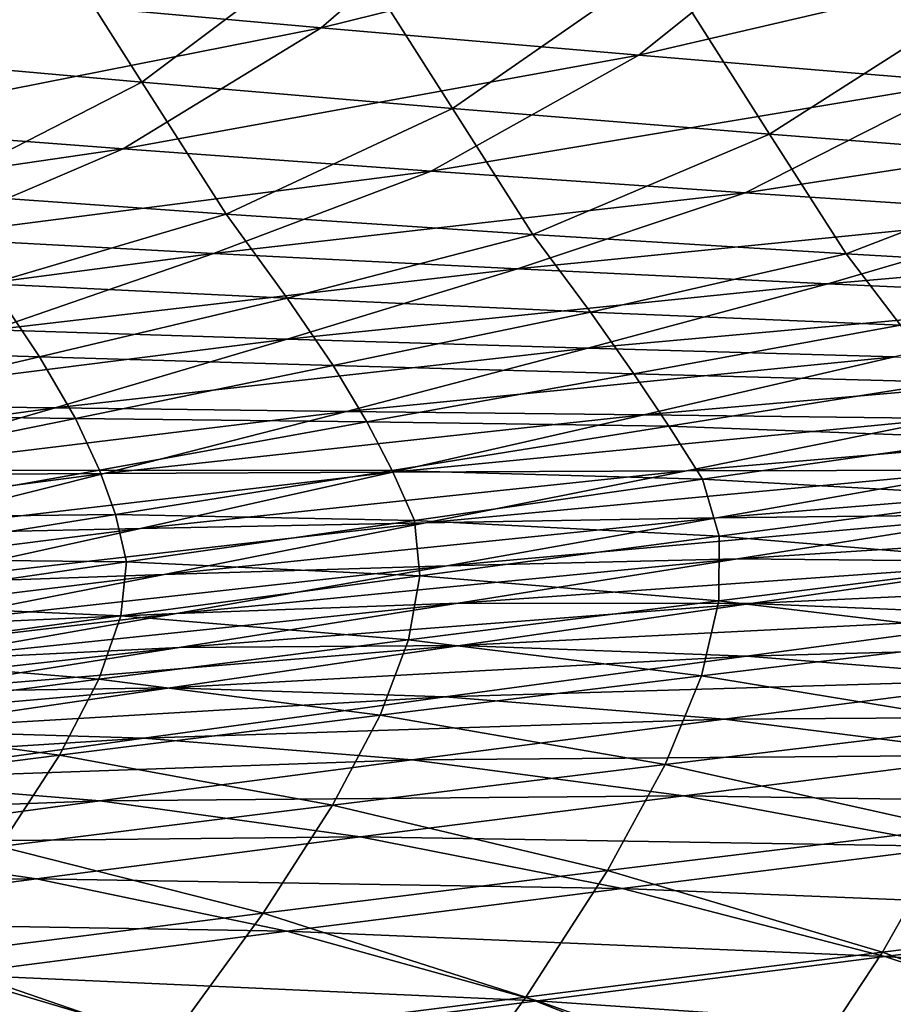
# Model space of a CAD drawing. Header units: metres. Extents: x -155 to 33, y -152 to 27.
# Tile 71 of 133: x -15.65 to -14.47, y -134.95 to -133.62. Entities that reach past the tile are written whole.
import ezdxf

# ---------------------------------------------------------------- set-up
doc = ezdxf.new("R2010")
doc.units = ezdxf.units.M
doc.layers.add('solid_12_401_042_XXX', color=7, linetype='CONTINUOUS')

msp = doc.modelspace()

# ---------------------------------------------------------------- linework, layer by layer
at = {"layer": 'solid_12_401_042_XXX'}
for points in [[(-15.89447, -133.666931, 15.234103), (-15.638756, -133.459656, 15.280394), (-16.052582, -133.417694, 14.834028)], [(-15.241786, -133.629776, -15.873813), (-15.660271, -133.592255, -15.449912), (-14.996856, -133.417694, -15.899636)], [(-15.241786, -133.629776, -15.873813), (-14.996856, -133.417694, -15.899636), (-14.553375, -133.459656, -16.316553)], [(-15.89447, -133.666931, 15.234103), (-15.484086, -133.703491, 15.664867), (-15.638756, -133.459656, 15.280394)], [(-15.484086, -133.703491, 15.664867), (-15.21498, -133.501526, 15.714552), (-15.638756, -133.459656, 15.280394)], [(-14.811663, -133.666931, -16.287918), (-15.241786, -133.629776, -15.873813), (-14.553375, -133.459656, -16.316553)], [(-14.811663, -133.666931, -16.287918), (-14.553375, -133.459656, -16.316553), (-14.100806, -133.501526, -16.720608)], [(-15.484086, -133.703491, 15.664867), (-15.06414, -133.739243, 16.083412), (-15.21498, -133.501526, 15.714552)], [(-15.06414, -133.739243, 16.083412), (-14.781409, -133.543121, 16.136181), (-15.21498, -133.501526, 15.714552)], [(-14.372687, -133.703491, -16.689507), (-14.811663, -133.666931, -16.287918), (-14.100806, -133.501526, -16.720608)], [(-15.06414, -133.739243, 16.083412), (-14.63521, -133.773956, 16.489), (-14.781409, -133.543121, 16.136181)], [(-14.63521, -133.773956, 16.489), (-14.338665, -133.584213, 16.544538), (-14.781409, -133.543121, 16.136181)], [(-15.914289, -133.762711, -15.429195), (-15.660271, -133.592255, -15.449912), (-15.241786, -133.629776, -15.873813)], [(-14.63521, -133.773956, 16.489), (-14.197881, -133.807419, 16.880928), (-14.338665, -133.584213, 16.544538)], [(-15.509292, -133.793457, -15.849717), (-15.914289, -133.762711, -15.429195), (-15.241786, -133.629776, -15.873813)], [(-15.509292, -133.793457, -15.849717), (-15.241786, -133.629776, -15.873813), (-14.811663, -133.666931, -16.287918)], [(-15.77645, -133.85321, 15.61471), (-15.484086, -133.703491, 15.664867), (-15.89447, -133.666931, 15.234103)], [(-15.092923, -133.823685, -16.260702), (-15.509292, -133.793457, -15.849717), (-14.811663, -133.666931, -16.287918)], [(-15.092923, -133.823685, -16.260702), (-14.811663, -133.666931, -16.287918), (-14.372687, -133.703491, -16.689507)], [(-15.77645, -133.85321, 15.61471), (-15.370224, -133.881836, 16.029888), (-15.484086, -133.703491, 15.664867)], [(-15.370224, -133.881836, 16.029888), (-15.06414, -133.739243, 16.083412), (-15.484086, -133.703491, 15.664867)], [(-14.667803, -133.85321, -16.659529), (-15.092923, -133.823685, -16.260702), (-14.372687, -133.703491, -16.689507)], [(-14.667803, -133.85321, -16.659529), (-14.372687, -133.703491, -16.689507), (-13.925011, -133.739243, -17.078247)], [(-15.370224, -133.881836, 16.029888), (-14.955038, -133.909348, 16.432453), (-15.06414, -133.739243, 16.083412)], [(-14.955038, -133.909348, 16.432453), (-14.63521, -133.773956, 16.489), (-15.06414, -133.739243, 16.083412)], [(-14.234045, -133.881836, -17.045853), (-14.667803, -133.85321, -16.659529), (-13.925011, -133.739243, -17.078247)], [(-16.181831, -133.891907, -15.411333), (-15.914289, -133.762711, -15.429195), (-15.509292, -133.793457, -15.849717)], [(-14.955038, -133.909348, 16.432453), (-14.531415, -133.935577, 16.821707), (-14.63521, -133.773956, 16.489)], [(-14.531415, -133.935577, 16.821707), (-14.197881, -133.807419, 16.880928), (-14.63521, -133.773956, 16.489)], [(-15.790215, -133.913635, -15.82818), (-16.181831, -133.891907, -15.411333), (-15.509292, -133.793457, -15.849717)], [(-15.790215, -133.913635, -15.82818), (-15.509292, -133.793457, -15.849717), (-15.092923, -133.823685, -16.260702)], [(-14.531415, -133.935577, 16.821707), (-14.098719, -133.960312, 17.197809), (-14.197881, -133.807419, 16.880928)], [(-15.387445, -133.934998, -16.235756), (-15.790215, -133.913635, -15.82818), (-15.092923, -133.823685, -16.260702)], [(-15.387445, -133.934998, -16.235756), (-15.092923, -133.823685, -16.260702), (-14.667803, -133.85321, -16.659529)], [(-15.689188, -133.976151, 15.977193), (-15.370224, -133.881836, 16.029888), (-15.77645, -133.85321, 15.61471)], [(-14.975974, -133.955872, -16.631536), (-15.387445, -133.934998, -16.235756), (-14.667803, -133.85321, -16.659529)], [(-14.975974, -133.955872, -16.631536), (-14.667803, -133.85321, -16.659529), (-14.234045, -133.881836, -17.045853)], [(-15.689188, -133.976151, 15.977193), (-15.287408, -133.995712, 16.376501), (-15.370224, -133.881836, 16.029888)], [(-15.287408, -133.995712, 16.376501), (-14.955038, -133.909348, 16.432453), (-15.370224, -133.881836, 16.029888)], [(-14.555872, -133.976151, -17.015169), (-14.975974, -133.955872, -16.631536), (-14.234045, -133.881836, -17.045853)], [(-14.555872, -133.976151, -17.015169), (-14.234045, -133.881836, -17.045853), (-13.792213, -133.909348, -17.418978)], [(-16.075726, -134.025726, -15.808211), (-15.790215, -133.913635, -15.82818), (-15.387445, -133.934998, -16.235756)], [(-15.287408, -133.995712, 16.376501), (-14.877091, -134.01442, 16.762871), (-14.955038, -133.909348, 16.432453)], [(-14.877091, -134.01442, 16.762871), (-14.531415, -133.935577, 16.821707), (-14.955038, -133.909348, 16.432453)], [(-14.127639, -133.995712, -17.385965), (-14.555872, -133.976151, -17.015169), (-13.792213, -133.909348, -17.418978)], [(-15.686095, -134.038467, -16.212103), (-16.075726, -134.025726, -15.808211), (-15.387445, -133.934998, -16.235756)], [(-15.686095, -134.038467, -16.212103), (-15.387445, -133.934998, -16.235756), (-14.975974, -133.955872, -16.631536)], [(-14.877091, -134.01442, 16.762871), (-14.457596, -134.03215, 17.136431), (-14.531415, -133.935577, 16.821707)], [(-14.457596, -134.03215, 17.136431), (-14.098719, -133.960312, 17.197809), (-14.531415, -133.935577, 16.821707)], [(-15.287827, -134.05098, -16.604578), (-15.686095, -134.038467, -16.212103), (-14.975974, -133.955872, -16.631536)], [(-15.287827, -134.05098, -16.604578), (-14.975974, -133.955872, -16.631536), (-14.555872, -133.976151, -17.015169)], [(-16.011452, -134.063202, 15.925062), (-15.622656, -134.075104, 16.320913), (-15.689188, -133.976151, 15.977193)], [(-15.622656, -134.075104, 16.320913), (-15.287408, -133.995712, 16.376501), (-15.689188, -133.976151, 15.977193)], [(-14.880954, -134.063202, -16.985275), (-15.287827, -134.05098, -16.604578), (-14.555872, -133.976151, -17.015169)], [(-14.880954, -134.063202, -16.985275), (-14.555872, -133.976151, -17.015169), (-14.127639, -133.995712, -17.385965)], [(-15.622656, -134.075104, 16.320913), (-15.225253, -134.086624, 16.704222), (-15.287408, -133.995712, 16.376501)], [(-15.225253, -134.086624, 16.704222), (-14.877091, -134.01442, 16.762871), (-15.287408, -133.995712, 16.376501)], [(-14.465911, -134.075104, -17.353514), (-14.880954, -134.063202, -16.985275), (-14.127639, -133.995712, -17.385965)], [(-15.225253, -134.086624, 16.704222), (-14.818594, -134.097717, 17.075083), (-14.877091, -134.01442, 16.762871)], [(-14.818594, -134.097717, 17.075083), (-14.457596, -134.03215, 17.136431), (-14.877091, -134.01442, 16.762871)], [(-14.818594, -134.097717, 17.075083), (-14.396721, -134.109177, 17.434439), (-14.457596, -134.03215, 17.136431)], [(-15.986934, -134.139282, -16.189562), (-15.686095, -134.038467, -16.212103), (-15.287827, -134.05098, -16.604578)], [(-15.601412, -134.143967, -16.578495), (-15.986934, -134.139282, -16.189562), (-15.287827, -134.05098, -16.604578)], [(-15.601412, -134.143967, -16.578495), (-15.287827, -134.05098, -16.604578), (-14.880954, -134.063202, -16.985275)], [(-15.958842, -134.153412, 16.265707), (-15.622656, -134.075104, 16.320913), (-16.011452, -134.063202, 15.925062)], [(-15.207338, -134.148682, -16.956032), (-15.601412, -134.143967, -16.578495), (-14.880954, -134.063202, -16.985275)], [(-15.207338, -134.148682, -16.956032), (-14.880954, -134.063202, -16.985275), (-14.465911, -134.075104, -17.353514)], [(-15.958842, -134.153412, 16.265707), (-15.573985, -134.158173, 16.645792), (-15.622656, -134.075104, 16.320913)], [(-15.573985, -134.158173, 16.645792), (-15.225253, -134.086624, 16.704222), (-15.622656, -134.075104, 16.320913)], [(-15.573985, -134.158173, 16.645792), (-15.179842, -134.16301, 17.013813), (-15.225253, -134.086624, 16.704222)], [(-15.179842, -134.16301, 17.013813), (-14.818594, -134.097717, 17.075083), (-15.225253, -134.086624, 16.704222)], [(-14.805093, -134.153412, -17.321507), (-15.207338, -134.148682, -16.956032), (-14.465911, -134.075104, -17.353514)], [(-14.805093, -134.153412, -17.321507), (-14.465911, -134.075104, -17.353514), (-14.043141, -134.086624, -17.708649)], [(-14.395061, -134.158173, -17.674286), (-14.805093, -134.153412, -17.321507), (-14.043141, -134.086624, -17.708649)], [(-15.179842, -134.16301, 17.013813), (-14.77122, -134.168823, 17.370028), (-14.818594, -134.097717, 17.075083)], [(-14.77122, -134.168823, 17.370028), (-14.396721, -134.109177, 17.434439), (-14.818594, -134.097717, 17.075083)], [(-14.77122, -134.168823, 17.370028), (-14.335545, -134.184738, 17.714493), (-14.396721, -134.109177, 17.434439)], [(-16.289925, -134.237564, -16.168139), (-15.986934, -134.139282, -16.189562), (-15.601412, -134.143967, -16.578495)], [(-15.916692, -134.234985, -16.553289), (-16.289925, -134.237564, -16.168139), (-15.601412, -134.143967, -16.578495)], [(-15.923251, -134.229126, 16.587593), (-15.573985, -134.158173, 16.645792), (-15.958842, -134.153412, 16.265707)], [(-15.916692, -134.234985, -16.553289), (-15.601412, -134.143967, -16.578495), (-15.207338, -134.148682, -16.956032)], [(-15.534988, -134.232666, -16.927444), (-15.916692, -134.234985, -16.553289), (-15.207338, -134.148682, -16.956032)], [(-15.534988, -134.232666, -16.927444), (-15.207338, -134.148682, -16.956032), (-14.805093, -134.153412, -17.321507)], [(-15.145145, -134.230682, -17.289951), (-15.534988, -134.232666, -16.927444), (-14.805093, -134.153412, -17.321507)], [(-15.145145, -134.230682, -17.289951), (-14.805093, -134.153412, -17.321507), (-14.395061, -134.158173, -17.674286)], [(-15.923251, -134.229126, 16.587593), (-15.541305, -134.228058, 16.952637), (-15.573985, -134.158173, 16.645792)], [(-15.541305, -134.228058, 16.952637), (-15.179842, -134.16301, 17.013813), (-15.573985, -134.158173, 16.645792)], [(-15.541305, -134.228058, 16.952637), (-15.145664, -134.228531, 17.305592), (-15.179842, -134.16301, 17.013813)], [(-15.145664, -134.228531, 17.305592), (-14.77122, -134.168823, 17.370028), (-15.179842, -134.16301, 17.013813)], [(-14.747498, -134.229126, -17.640192), (-15.145145, -134.230682, -17.289951), (-14.395061, -134.158173, -17.674286)], [(-14.747498, -134.229126, -17.640192), (-14.395061, -134.158173, -17.674286), (-13.976593, -134.16301, -18.014395)], [(-14.341401, -134.228058, -17.978167), (-14.747498, -134.229126, -17.640192), (-13.976593, -134.16301, -18.014395)], [(-15.145664, -134.228531, 17.305592), (-14.725678, -134.240295, 17.645021), (-14.77122, -134.168823, 17.370028)], [(-14.725678, -134.240295, 17.645021), (-14.335545, -134.184738, 17.714493), (-14.77122, -134.168823, 17.370028)], [(-14.725678, -134.240295, 17.645021), (-14.297841, -134.26445, 17.968973), (-14.335545, -134.184738, 17.714493)], [(-16.233824, -134.324188, -16.52902), (-15.916692, -134.234985, -16.553289), (-15.534988, -134.232666, -16.927444)], [(-15.864023, -134.315308, -16.899555), (-16.233824, -134.324188, -16.52902), (-15.534988, -134.232666, -16.927444)], [(-15.903, -134.292877, 16.89156), (-15.541305, -134.228058, 16.952637), (-15.923251, -134.229126, 16.587593)], [(-15.903, -134.292877, 16.89156), (-15.520049, -134.2883, 17.241133), (-15.541305, -134.228058, 16.952637)], [(-15.864023, -134.315308, -16.899555), (-15.534988, -134.232666, -16.927444), (-15.145145, -134.230682, -17.289951)], [(-15.486153, -134.307037, -17.258877), (-15.864023, -134.315308, -16.899555), (-15.145145, -134.230682, -17.289951)], [(-15.520049, -134.2883, 17.241133), (-15.145664, -134.228531, 17.305592), (-15.541305, -134.228058, 16.952637)], [(-15.520049, -134.2883, 17.241133), (-15.11552, -134.296143, 17.575428), (-15.145664, -134.228531, 17.305592)], [(-15.486153, -134.307037, -17.258877), (-15.145145, -134.230682, -17.289951), (-14.747498, -134.229126, -17.640192)], [(-15.100499, -134.299515, -17.606382), (-15.486153, -134.307037, -17.258877), (-14.747498, -134.229126, -17.640192)], [(-15.11552, -134.296143, 17.575428), (-14.725678, -134.240295, 17.645021), (-15.145664, -134.228531, 17.305592)], [(-15.100499, -134.299515, -17.606382), (-14.747498, -134.229126, -17.640192), (-14.341401, -134.228058, -17.978167)], [(-14.706434, -134.292877, -17.942053), (-15.100499, -134.299515, -17.606382), (-14.341401, -134.228058, -17.978167)], [(-14.706434, -134.292877, -17.942053), (-14.341401, -134.228058, -17.978167), (-13.922473, -134.228531, -18.303141)], [(-14.300398, -134.2883, -18.264524), (-14.706434, -134.292877, -17.942053), (-13.922473, -134.228531, -18.303141)], [(-15.11552, -134.296143, 17.575428), (-14.70316, -134.317551, 17.894964), (-14.725678, -134.240295, 17.645021)], [(-14.70316, -134.317551, 17.894964), (-14.297841, -134.26445, 17.968973), (-14.725678, -134.240295, 17.645021)], [(-14.70316, -134.317551, 17.894964), (-14.283172, -134.352722, 18.199549), (-14.297841, -134.26445, 17.968973)], [(-15.894372, -134.348129, 17.176649), (-15.520049, -134.2883, 17.241133), (-15.903, -134.292877, 16.89156)], [(-15.894372, -134.348129, 17.176649), (-15.50506, -134.352264, 17.505714), (-15.520049, -134.2883, 17.241133)], [(-15.828132, -134.382462, -17.228289), (-15.486153, -134.307037, -17.258877), (-15.100499, -134.299515, -17.606382)], [(-15.454077, -134.36937, -17.572859), (-15.828132, -134.382462, -17.228289), (-15.100499, -134.299515, -17.606382)], [(-15.50506, -134.352264, 17.505714), (-15.11552, -134.296143, 17.575428), (-15.520049, -134.2883, 17.241133)], [(-15.50506, -134.352264, 17.505714), (-15.108002, -134.371094, 17.820763), (-15.11552, -134.296143, 17.575428)], [(-15.454077, -134.36937, -17.572859), (-15.100499, -134.299515, -17.606382), (-14.706434, -134.292877, -17.942053)], [(-15.071699, -134.357483, -17.906052), (-15.454077, -134.36937, -17.572859), (-14.706434, -134.292877, -17.942053)], [(-15.108002, -134.371094, 17.820763), (-14.70316, -134.317551, 17.894964), (-15.11552, -134.296143, 17.575428)], [(-15.071699, -134.357483, -17.906052), (-14.706434, -134.292877, -17.942053), (-14.300398, -134.2883, -18.264524)], [(-14.678264, -134.348129, -18.225878), (-15.071699, -134.357483, -17.906052), (-14.300398, -134.2883, -18.264524)], [(-14.678264, -134.348129, -18.225878), (-14.300398, -134.2883, -18.264524), (-13.873882, -134.296143, -18.570272)], [(-14.267289, -134.352249, -18.527454), (-14.678264, -134.348129, -18.225878), (-13.873882, -134.296143, -18.570272)], [(-16.194471, -134.396606, -16.872372), (-15.864023, -134.315308, -16.899555), (-15.486153, -134.307037, -17.258877)], [(-15.828132, -134.382462, -17.228289), (-16.194471, -134.396606, -16.872372), (-15.486153, -134.307037, -17.258877)], [(-15.108002, -134.371094, 17.820763), (-14.703484, -134.4048, 18.121511), (-14.70316, -134.317551, 17.894964)], [(-14.703484, -134.4048, 18.121511), (-14.283172, -134.352722, 18.199549), (-14.70316, -134.317551, 17.894964)], [(-15.894352, -134.408707, 17.435896), (-15.50506, -134.352264, 17.505714), (-15.894372, -134.348129, 17.176649)], [(-15.894352, -134.408707, 17.435896), (-15.512442, -134.425171, 17.746397), (-15.50506, -134.352264, 17.505714)], [(-15.512442, -134.425171, 17.746397), (-15.108002, -134.371094, 17.820763), (-15.50506, -134.352264, 17.505714)], [(-15.437153, -134.421829, -17.87015), (-15.071699, -134.357483, -17.906052), (-14.678264, -134.348129, -18.225878)], [(-15.056078, -134.408005, -18.187208), (-15.437153, -134.421829, -17.87015), (-14.678264, -134.348129, -18.225878)], [(-15.056078, -134.408005, -18.187208), (-14.678264, -134.348129, -18.225878), (-14.267289, -134.352249, -18.527454)], [(-14.660453, -134.408707, -18.484514), (-15.056078, -134.408005, -18.187208), (-14.267289, -134.352249, -18.527454)], [(-14.703484, -134.4048, 18.121511), (-14.291348, -134.453888, 18.408133), (-14.283172, -134.352722, 18.199549)], [(-14.660453, -134.408707, -18.484514), (-14.267289, -134.352249, -18.527454), (-13.849546, -134.371094, -18.814514)], [(-15.808131, -134.438553, -17.539581), (-15.454077, -134.36937, -17.572859), (-15.071699, -134.357483, -17.906052)], [(-15.437153, -134.421829, -17.87015), (-15.808131, -134.438553, -17.539581), (-15.071699, -134.357483, -17.906052)], [(-16.170914, -134.456787, -17.198112), (-15.828132, -134.382462, -17.228289), (-15.454077, -134.36937, -17.572859)], [(-15.808131, -134.438553, -17.539581), (-16.170914, -134.456787, -17.198112), (-15.454077, -134.36937, -17.572859)], [(-15.512442, -134.425171, 17.746397), (-15.123288, -134.45755, 18.043268), (-15.108002, -134.371094, 17.820763)], [(-15.123288, -134.45755, 18.043268), (-14.703484, -134.4048, 18.121511), (-15.108002, -134.371094, 17.820763)], [(-14.258136, -134.425156, -18.768074), (-14.660453, -134.408707, -18.484514), (-13.849546, -134.371094, -18.814514)], [(-15.802827, -134.485931, -17.834362), (-15.437153, -134.421829, -17.87015), (-15.056078, -134.408005, -18.187208)], [(-15.433832, -134.467957, -18.148514), (-15.802827, -134.485931, -17.834362), (-15.056078, -134.408005, -18.187208)], [(-15.433832, -134.467957, -18.148514), (-15.056078, -134.408005, -18.187208), (-14.660453, -134.408707, -18.484514)], [(-15.123288, -134.45755, 18.043268), (-14.726811, -134.506393, 18.326626), (-14.703484, -134.4048, 18.121511)], [(-14.726811, -134.506393, 18.326626), (-14.291348, -134.453888, 18.408133), (-14.703484, -134.4048, 18.121511)], [(-15.916415, -134.479721, 17.671846), (-15.512442, -134.425171, 17.746397), (-15.894352, -134.408707, 17.435896)], [(-15.053333, -134.465454, -18.441441), (-15.433832, -134.467957, -18.148514), (-14.660453, -134.408707, -18.484514)], [(-15.053333, -134.465454, -18.441441), (-14.660453, -134.408707, -18.484514), (-14.258136, -134.425156, -18.768074)], [(-16.162741, -134.507141, -17.506582), (-15.808131, -134.438553, -17.539581), (-15.437153, -134.421829, -17.87015)], [(-15.802827, -134.485931, -17.834362), (-16.162741, -134.507141, -17.506582), (-15.437153, -134.421829, -17.87015)], [(-15.916415, -134.479721, 17.671846), (-15.542503, -134.510925, 17.964794), (-15.512442, -134.425171, 17.746397)], [(-15.542503, -134.510925, 17.964794), (-15.123288, -134.45755, 18.043268), (-15.512442, -134.425171, 17.746397)], [(-14.666273, -134.479721, -18.721422), (-15.053333, -134.465454, -18.441441), (-14.258136, -134.425156, -18.768074)], [(-14.666273, -134.479721, -18.721422), (-14.258136, -134.425156, -18.768074), (-13.849528, -134.45755, -19.037542)], [(-15.542503, -134.510925, 17.964794), (-15.161611, -134.559601, 18.24486), (-15.123288, -134.45755, 18.043268)], [(-15.161611, -134.559601, 18.24486), (-14.726811, -134.506393, 18.326626), (-15.123288, -134.45755, 18.043268)], [(-14.726811, -134.506393, 18.326626), (-14.325537, -134.572281, 18.594507), (-14.291348, -134.453888, 18.408133)], [(-14.27314, -134.510925, -18.98802), (-14.666273, -134.479721, -18.721422), (-13.849528, -134.45755, -19.037542)], [(-16.168705, -134.549774, -17.798674), (-15.802827, -134.485931, -17.834362), (-15.433832, -134.467957, -18.148514)], [(-15.811533, -134.527985, -18.109793), (-16.168705, -134.549774, -17.798674), (-15.433832, -134.467957, -18.148514)], [(-15.811533, -134.527985, -18.109793), (-15.433832, -134.467957, -18.148514), (-15.053333, -134.465454, -18.441441)], [(-15.445958, -134.522552, -18.398243), (-15.811533, -134.527985, -18.109793), (-15.053333, -134.465454, -18.441441)], [(-15.445958, -134.522552, -18.398243), (-15.053333, -134.465454, -18.441441), (-14.666273, -134.479721, -18.721422)], [(-15.961186, -134.565002, 17.886106), (-15.542503, -134.510925, 17.964794), (-15.916415, -134.479721, 17.671846)], [(-15.074, -134.534836, -18.67457), (-15.445958, -134.522552, -18.398243), (-14.666273, -134.479721, -18.721422)], [(-15.074, -134.534836, -18.67457), (-14.666273, -134.479721, -18.721422), (-14.27314, -134.510925, -18.98802)], [(-15.961186, -134.565002, 17.886106), (-15.59581, -134.613586, 18.162857), (-15.542503, -134.510925, 17.964794)], [(-15.59581, -134.613586, 18.162857), (-15.161611, -134.559601, 18.24486), (-15.542503, -134.510925, 17.964794)], [(-15.161611, -134.559601, 18.24486), (-14.776277, -134.626358, 18.510021), (-14.726811, -134.506393, 18.326626)], [(-14.696236, -134.564987, -18.938248), (-15.074, -134.534836, -18.67457), (-14.27314, -134.510925, -18.98802)], [(-14.776277, -134.626358, 18.510021), (-14.325537, -134.572281, 18.594507), (-14.726811, -134.506393, 18.326626)], [(-14.696236, -134.564987, -18.938248), (-14.27314, -134.510925, -18.98802), (-13.873926, -134.559601, -19.241289)], [(-16.189196, -134.588074, -18.071053), (-15.811533, -134.527985, -18.109793), (-15.445958, -134.522552, -18.398243)], [(-15.838387, -134.580017, -18.354946), (-16.189196, -134.588074, -18.071053), (-15.445958, -134.522552, -18.398243)], [(-15.838387, -134.580017, -18.354946), (-15.445958, -134.522552, -18.398243), (-15.074, -134.534836, -18.67457)], [(-15.481413, -134.590561, -18.62756), (-15.838387, -134.580017, -18.354946), (-15.074, -134.534836, -18.67457)], [(-15.481413, -134.590561, -18.62756), (-15.074, -134.534836, -18.67457), (-14.696236, -134.564987, -18.938248)], [(-16.029543, -134.668457, 18.080662), (-15.59581, -134.613586, 18.162857), (-15.961186, -134.565002, 17.886106)], [(-15.59581, -134.613586, 18.162857), (-15.226389, -134.681244, 18.425287), (-15.161611, -134.559601, 18.24486)], [(-15.118931, -134.619843, -18.888277), (-15.481413, -134.590561, -18.62756), (-14.696236, -134.564987, -18.938248)], [(-15.226389, -134.681244, 18.425287), (-14.776277, -134.626358, 18.510021), (-15.161611, -134.559601, 18.24486)], [(-15.118931, -134.619843, -18.888277), (-14.696236, -134.564987, -18.938248), (-14.312729, -134.613586, -19.189274)], [(-14.312729, -134.613586, -19.189274), (-14.696236, -134.564987, -18.938248), (-13.873926, -134.559601, -19.241289)], [(-16.23065, -134.637894, -18.311563), (-15.838387, -134.580017, -18.354946), (-15.481413, -134.590561, -18.62756)], [(-14.776277, -134.626358, 18.510021), (-14.387641, -134.712692, 18.759716), (-14.325537, -134.572281, 18.594507)], [(-15.88856, -134.646927, -18.580414), (-16.23065, -134.637894, -18.311563), (-15.481413, -134.590561, -18.62756)], [(-15.88856, -134.646927, -18.580414), (-15.481413, -134.590561, -18.62756), (-15.118931, -134.619843, -18.888277)], [(-16.029543, -134.668457, 18.080662), (-15.67601, -134.737061, 18.340355), (-15.59581, -134.613586, 18.162857)], [(-15.541289, -134.675507, -18.838135), (-15.88856, -134.646927, -18.580414), (-15.118931, -134.619843, -18.888277)], [(-15.67601, -134.737061, 18.340355), (-15.226389, -134.681244, 18.425287), (-15.59581, -134.613586, 18.162857)], [(-15.541289, -134.675507, -18.838135), (-15.118931, -134.619843, -18.888277), (-14.751079, -134.668457, -19.137037)], [(-14.751079, -134.668457, -19.137037), (-15.118931, -134.619843, -18.888277), (-14.312729, -134.613586, -19.189274)], [(-14.751079, -134.668457, -19.137037), (-14.312729, -134.613586, -19.189274), (-13.926169, -134.681244, -19.425735)], [(-15.226389, -134.681244, 18.425287), (-14.854074, -134.769531, 18.672802), (-14.776277, -134.626358, 18.510021)], [(-14.854074, -134.769531, 18.672802), (-14.387641, -134.712692, 18.759716), (-14.776277, -134.626358, 18.510021)], [(-16.295513, -134.703964, -18.533161), (-15.88856, -134.646927, -18.580414), (-15.541289, -134.675507, -18.838135)], [(-15.189047, -134.724258, -19.084606), (-15.541289, -134.675507, -18.838135), (-14.751079, -134.668457, -19.137037)], [(-15.189047, -134.724258, -19.084606), (-14.751079, -134.668457, -19.137037), (-14.380559, -134.737061, -19.371857)], [(-14.380559, -134.737061, -19.371857), (-14.751079, -134.668457, -19.137037), (-13.926169, -134.681244, -19.425735)], [(-15.9634, -134.732025, -18.787859), (-16.295513, -134.703964, -18.533161), (-15.541289, -134.675507, -18.838135)], [(-15.9634, -134.732025, -18.787859), (-15.541289, -134.675507, -18.838135), (-15.189047, -134.724258, -19.084606)], [(-15.67601, -134.737061, 18.340355), (-15.32002, -134.827301, 18.585693), (-15.226389, -134.681244, 18.425287)], [(-15.32002, -134.827301, 18.585693), (-14.854074, -134.769531, 18.672802), (-15.226389, -134.681244, 18.425287)], [(-14.854074, -134.769531, 18.672802), (-14.481928, -134.880005, 18.902822), (-14.387641, -134.712692, 18.759716)], [(-14.481928, -134.880005, 18.902822), (-13.998664, -134.820099, 18.991499), (-14.387641, -134.712692, 18.759716)], [(-15.626732, -134.781021, -19.03203), (-15.9634, -134.732025, -18.787859), (-15.189047, -134.724258, -19.084606)], [(-15.626732, -134.781021, -19.03203), (-15.189047, -134.724258, -19.084606), (-14.834546, -134.793869, -19.31778)], [(-14.834546, -134.793869, -19.31778), (-15.189047, -134.724258, -19.084606), (-14.380559, -134.737061, -19.371857)], [(-16.385225, -134.789383, -18.737438), (-15.9634, -134.732025, -18.787859), (-15.626732, -134.781021, -19.03203)], [(-15.785554, -134.886032, 18.498419), (-15.32002, -134.827301, 18.585693), (-15.67601, -134.737061, 18.340355)], [(-14.834546, -134.793869, -19.31778), (-14.380559, -134.737061, -19.371857), (-14.008572, -134.827301, -19.59219)], [(-15.32002, -134.827301, 18.585693), (-14.964734, -134.940781, 18.813967), (-14.854074, -134.769531, 18.672802)], [(-14.964734, -134.940781, 18.813967), (-14.481928, -134.880005, 18.902822), (-14.854074, -134.769531, 18.672802)], [(-16.064093, -134.83873, -18.979288), (-16.385225, -134.789383, -18.737438), (-15.626732, -134.781021, -19.03203)], [(-16.064093, -134.83873, -18.979288), (-15.626732, -134.781021, -19.03203), (-15.288233, -134.851685, -19.263548)], [(-15.288233, -134.851685, -19.263548), (-15.626732, -134.781021, -19.03203), (-14.834546, -134.793869, -19.31778)], [(-15.288233, -134.851685, -19.263548), (-14.834546, -134.793869, -19.31778), (-14.478997, -134.886032, -19.537066)], [(-14.478997, -134.886032, -19.537066), (-14.834546, -134.793869, -19.31778), (-14.008572, -134.827301, -19.59219)], [(-14.481928, -134.880005, 18.902822), (-14.11356, -135.014786, 19.112225), (-13.998664, -134.820099, 18.991499)], [(-15.785554, -134.886032, 18.498419), (-15.447152, -135.002487, 18.72496), (-15.32002, -134.827301, 18.585693)], [(-15.447152, -135.002487, 18.72496), (-14.964734, -134.940781, 18.813967), (-15.32002, -134.827301, 18.585693)], [(-14.478997, -134.886032, -19.537066), (-14.008572, -134.827301, -19.59219), (-13.638459, -134.940781, -19.795546)], [(-15.741576, -134.910492, -19.209148), (-16.064093, -134.83873, -18.979288), (-15.288233, -134.851685, -19.263548)], [(-15.741576, -134.910492, -19.209148), (-15.288233, -134.851685, -19.263548), (-14.949121, -134.945801, -19.481792)], [(-14.949121, -134.945801, -19.481792), (-15.288233, -134.851685, -19.263548), (-14.478997, -134.886032, -19.537066)], [(-15.929275, -135.065155, 18.635834), (-15.447152, -135.002487, 18.72496), (-15.785554, -134.886032, 18.498419)], [(-14.964734, -134.940781, 18.813967), (-14.613887, -135.079742, 19.021893), (-14.481928, -134.880005, 18.902822)], [(-14.949121, -134.945801, -19.481792), (-14.478997, -134.886032, -19.537066), (-14.125847, -135.002487, -19.739853)], [(-14.613887, -135.079742, 19.021893), (-14.11356, -135.014786, 19.112225), (-14.481928, -134.880005, 18.902822)], [(-14.125847, -135.002487, -19.739853), (-14.478997, -134.886032, -19.537066), (-13.638459, -134.940781, -19.795546)], [(-16.194624, -134.970306, -19.1546), (-15.741576, -134.910492, -19.209148), (-15.418903, -135.006546, -19.426353)], [(-15.418903, -135.006546, -19.426353), (-15.741576, -134.910492, -19.209148), (-14.949121, -134.945801, -19.481792)], [(-15.447152, -135.002487, 18.72496), (-15.113869, -135.145523, 18.931431), (-14.964734, -134.940781, 18.813967)], [(-15.418903, -135.006546, -19.426353), (-14.949121, -134.945801, -19.481792), (-14.612948, -135.065155, -19.684021)], [(-15.113869, -135.145523, 18.931431), (-14.613887, -135.079742, 19.021893), (-14.964734, -134.940781, 18.813967)], [(-14.612948, -135.065155, -19.684021), (-14.949121, -134.945801, -19.481792), (-14.125847, -135.002487, -19.739853)]]:
    msp.add_3dface(points, dxfattribs=at)

doc.saveas('drawing.dxf')
